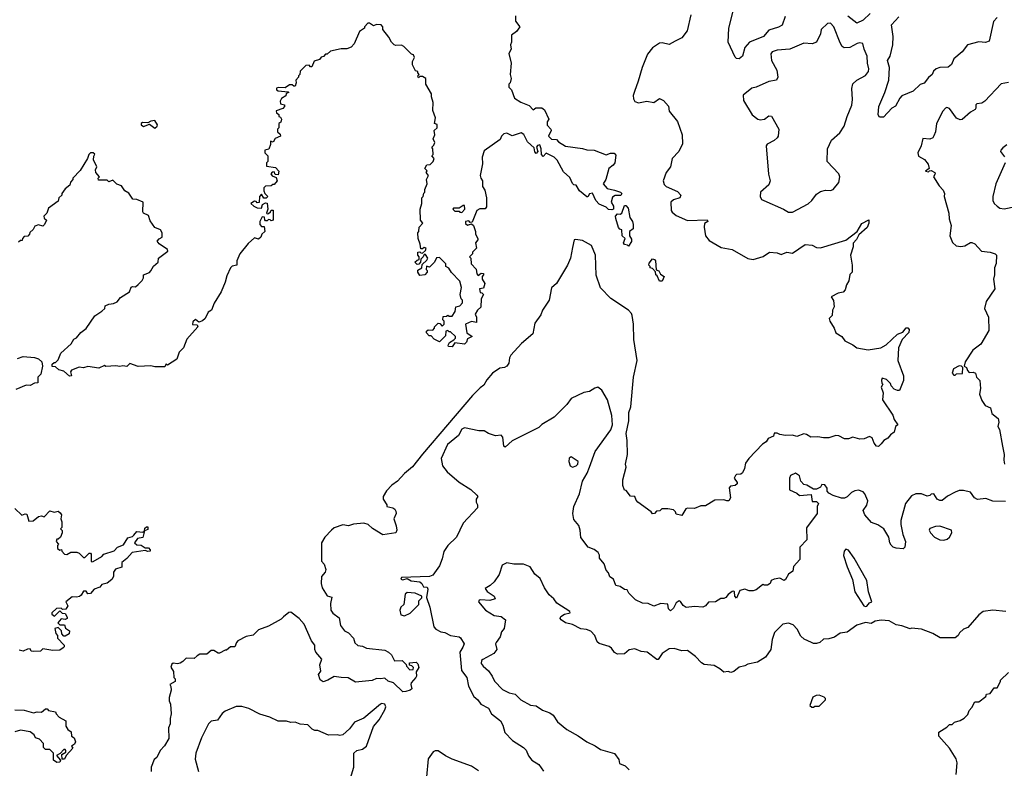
# Model space of a CAD drawing. Extents: x 2604950 to 2749250, y 940531 to 1028284.
# Tile 72 of 220: x 2633150 to 2640176, y 1012167 to 1017505. Entities that reach past the tile are written whole.
import ezdxf

# ---------------------------------------------------------------- set-up
doc = ezdxf.new("R2010")
doc.units = 0

msp = doc.modelspace()

# ---------------------------------------------------------------- linework, layer by layer
at = {"layer": '0CON05XD'}
for points in [[(2636688.3, 1017531.7), (2636687.5, 1017495), (2636720, 1017455), (2636695, 1017420), (2636660, 1017395), (2636660, 1017345), (2636652.5, 1017325), (2636657.5, 1017295), (2636640, 1017265), (2636657.5, 1017195), (2636650, 1017115), (2636657.5, 1017085), (2636650, 1017055), (2636640, 1017045), (2636640, 1017025), (2636660, 1017005), (2636680, 1016945), (2636725, 1016916.7), (2636785, 1016892.5), (2636813, 1016863), (2636833.6, 1016876.4), (2636875, 1016877.5), (2636895, 1016862.5), (2636926, 1016795), (2636914, 1016776), (2636913.6, 1016753.6), (2636940.8, 1016725), (2636943.1, 1016715), (2636923.3, 1016675), (2636944.1, 1016654.1), (2636980, 1016650), (2636995, 1016633.3), (2637045, 1016603.3), (2637165, 1016587.5), (2637196.4, 1016576.4), (2637250, 1016575), (2637335, 1016542.5), (2637367, 1016553), (2637393, 1016553), (2637405, 1016540), (2637396.7, 1016485), (2637385, 1016466.7), (2637353.8, 1016445), (2637332.5, 1016365), (2637312.5, 1016335), (2637341.7, 1016301.7), (2637395, 1016290), (2637437.5, 1016275), (2637446.7, 1016265), (2637438.8, 1016251.2), (2637398.3, 1016251.7), (2637380, 1016240), (2637370, 1016205), (2637386.7, 1016175), (2637386.7, 1016155), (2637375, 1016150), (2637351.2, 1016151.2), (2637335, 1016167.5), (2637285, 1016188.8), (2637261.2, 1016215), (2637238.3, 1016268.3), (2637216.7, 1016263.3), (2637205, 1016242.5), (2637197, 1016243), (2637144, 1016284), (2637120, 1016325), (2637105, 1016327.5), (2637095, 1016337.5), (2637075, 1016380), (2637029.3, 1016419.3), (2636985, 1016503.3), (2636965, 1016523.8), (2636907.5, 1016552.5), (2636885, 1016530), (2636872.5, 1016545), (2636871.2, 1016585), (2636861.7, 1016611.7), (2636845, 1016607.5), (2636837.5, 1016595), (2636847.5, 1016565), (2636835, 1016551.2), (2636825, 1016562.5), (2636820.7, 1016590.7), (2636773.6, 1016633.6), (2636746.8, 1016686.8), (2636727.3, 1016697.3), (2636665, 1016676.2), (2636626.8, 1016696.8), (2636605, 1016692), (2636588.8, 1016675), (2636579.3, 1016650.7), (2636465, 1016570), (2636451.2, 1016525), (2636453, 1016477), (2636436.2, 1016395), (2636440, 1016375), (2636452.5, 1016355), (2636452.5, 1016315), (2636469.2, 1016289.2), (2636480, 1016235), (2636480, 1016170), (2636472.5, 1016157.5), (2636433.6, 1016156.4), (2636412.5, 1016145), (2636378.3, 1016061.7), (2636365, 1016060), (2636355, 1016070), (2636330, 1016065), (2636331.7, 1016051.7), (2636345, 1016040), (2636375, 1016050), (2636388.3, 1016038.3), (2636402.5, 1015995), (2636402.5, 1015975), (2636420, 1015945), (2636420, 1015935), (2636402.5, 1015915), (2636410, 1015875), (2636381.7, 1015848.3), (2636380, 1015835), (2636360, 1015815), (2636370, 1015805), (2636372.5, 1015765), (2636407, 1015727), (2636413, 1015693), (2636421.7, 1015681.7), (2636443, 1015697), (2636460, 1015695), (2636460, 1015685), (2636450, 1015675), (2636450, 1015655), (2636470, 1015625), (2636459.3, 1015590.7), (2636430, 1015585), (2636435, 1015560), (2636448.3, 1015558.3), (2636460, 1015545), (2636442.5, 1015515), (2636440, 1015455), (2636416.1, 1015433.9), (2636400, 1015405)], [(2637940.3, 1017539.7), (2637913.8, 1017425), (2637874.3, 1017375.7), (2637828.3, 1017351.7), (2637785, 1017328.8), (2637735, 1017340), (2637715, 1017336.7), (2637665.8, 1017304.2), (2637630.9, 1017259.1), (2637591.2, 1017165), (2637563.9, 1017066.1), (2637536.1, 1016993.9), (2637528.8, 1016965), (2637530.7, 1016940.7), (2637540.7, 1016920.7), (2637565, 1016912.5), (2637625, 1016923.8), (2637676.2, 1016913.8), (2637715, 1016942.5), (2637745, 1016930), (2637778.8, 1016888.8), (2637783.9, 1016853.9), (2637845, 1016780), (2637877.5, 1016685), (2637879.3, 1016620.7), (2637853.6, 1016566.4), (2637806.7, 1016515), (2637793.3, 1016455), (2637763.8, 1016415), (2637742, 1016355), (2637749.3, 1016329.3), (2637762.5, 1016315), (2637845, 1016280), (2637866.7, 1016255), (2637860, 1016235), (2637815, 1016220), (2637796.7, 1016205), (2637800, 1016145), (2637805, 1016133.3), (2637835, 1016108.8), (2637914.3, 1016074.3), (2638055, 1016077.5), (2638060, 1016065), (2638037, 1016053), (2638033.6, 1016026.4), (2638043.8, 1015965), (2638069.7, 1015929.7), (2638155, 1015881.4), (2638235, 1015865.8), (2638345, 1015802.5), (2638385, 1015796), (2638455, 1015816.2), (2638501.7, 1015848.3), (2638555, 1015843.3), (2638585, 1015830), (2638625, 1015846.7), (2638665, 1015841.2), (2638755, 1015902.5), (2638805, 1015897.5), (2638835, 1015880), (2638865, 1015877.5), (2639045, 1015932.5), (2639126.2, 1015993.8), (2639159.1, 1016050.9), (2639208.3, 1016078.3), (2639210, 1016055), (2639197.6, 1016022.4), (2639138.3, 1015971.7), (2639122.3, 1015937.7), (2639098.3, 1015911.7), (2639097.5, 1015885), (2639077.5, 1015825), (2639090, 1015755), (2639090, 1015705), (2639073, 1015687), (2639067, 1015643), (2639050, 1015615), (2639041.7, 1015578.3), (2639027, 1015563), (2638990, 1015555), (2638941.7, 1015528.3), (2638958.3, 1015501.7), (2638961.7, 1015458.3), (2638950, 1015435), (2638947.5, 1015395), (2638927.5, 1015375), (2638930, 1015355), (2638962.5, 1015305), (2638975, 1015272.5), (2639017, 1015247), (2639037.5, 1015215), (2639095, 1015187.5), (2639125, 1015166), (2639205, 1015150.6), (2639295, 1015164.2), (2639333.4, 1015186.6), (2639415, 1015263.8), (2639453, 1015277), (2639475, 1015307.5), (2639487, 1015307), (2639497, 1015297), (2639493.8, 1015275), (2639446.7, 1015225), (2639420, 1015165), (2639416.7, 1015075), (2639457.5, 1014965), (2639457, 1014933), (2639428.3, 1014861.7), (2639415, 1014860), (2639390.7, 1014870.7), (2639370, 1014895), (2639365, 1014910), (2639335, 1014940), (2639305, 1014950), (2639300, 1014935), (2639303, 1014913), (2639310, 1014905), (2639297.5, 1014885), (2639312.5, 1014845), (2639307.5, 1014795), (2639380, 1014685), (2639391.2, 1014655), (2639417.5, 1014615), (2639400, 1014605), (2639390, 1014565), (2639364.3, 1014545.7), (2639345, 1014520), (2639317.5, 1014505), (2639298.3, 1014481.7)], [(2638611.2, 1017528.8), (2638590, 1017465), (2638565, 1017450.8), (2638495, 1017430), (2638457.5, 1017385), (2638357.5, 1017345), (2638324.1, 1017305.9), (2638306.7, 1017245), (2638285, 1017226.7), (2638265, 1017227.5), (2638255, 1017237.5), (2638206, 1017345), (2638210, 1017445), (2638244.4, 1017575.6)], [(2639219.7, 1017550.3), (2639168.9, 1017501.1), (2639125, 1017480), (2639060.5, 1017530.5)], [(2640125, 1017520), (2640098.8, 1017491.2), (2640067.7, 1017352.3), (2640041.7, 1017341.7), (2639995, 1017346.2), (2639912.5, 1017325), (2639876.7, 1017275), (2639816.7, 1017225), (2639800, 1017185), (2639775, 1017166.2), (2639715, 1017163.8), (2639690, 1017155), (2639672, 1017138), (2639662.5, 1017115), (2639635, 1017092.5), (2639605, 1017052.5), (2639575, 1017042.5), (2639525, 1016996.2), (2639445, 1016961.2), (2639430, 1016945), (2639400.8, 1016889.2), (2639373.3, 1016875), (2639315, 1016810), (2639285, 1016810), (2639276.1, 1016826.1), (2639282, 1016885), (2639324.3, 1016985.7), (2639352.9, 1017075), (2639358, 1017165), (2639342.5, 1017215), (2639361.2, 1017245), (2639380, 1017325), (2639382, 1017385), (2639371.7, 1017468.3), (2639422.5, 1017525)], [(2636400, 1015405), (2636410, 1015385), (2636410, 1015345), (2636375, 1015352.5), (2636330, 1015335), (2636341.7, 1015271.7), (2636377.5, 1015245), (2636345, 1015230), (2636337.5, 1015205), (2636325, 1015192.5), (2636255, 1015200), (2636237, 1015173), (2636210, 1015175), (2636207.5, 1015185), (2636217, 1015203), (2636248.3, 1015221.7), (2636260, 1015235), (2636260, 1015245), (2636225, 1015280), (2636215, 1015280), (2636205, 1015290), (2636190, 1015285), (2636188.3, 1015251.7), (2636145, 1015207.5), (2636107, 1015227), (2636085, 1015250), (2636071.7, 1015251.7), (2636053, 1015273), (2636052.5, 1015285), (2636065, 1015292.5), (2636098.3, 1015291.7), (2636110, 1015305), (2636110, 1015315), (2636135, 1015340), (2636148.3, 1015338.3), (2636165, 1015320), (2636180, 1015335), (2636180, 1015355), (2636170, 1015365), (2636171.7, 1015388.3), (2636195, 1015390), (2636205, 1015397.5), (2636215, 1015390), (2636235, 1015390), (2636256.4, 1015423.6), (2636261.7, 1015458.3), (2636290, 1015465), (2636310, 1015485), (2636310, 1015505), (2636300, 1015515), (2636292.5, 1015545), (2636303.3, 1015595), (2636290.7, 1015640.7), (2636232.3, 1015702.3), (2636213, 1015733), (2636190, 1015745), (2636190, 1015765), (2636145, 1015810), (2636123.6, 1015806.4), (2636110, 1015775), (2636075, 1015740), (2636051.7, 1015748.3), (2636050, 1015725), (2636057.5, 1015717.5), (2636057.5, 1015705), (2636040, 1015685), (2636005, 1015680), (2635990, 1015705), (2635991.7, 1015718.3), (2636020, 1015735), (2636021.7, 1015758.3), (2636055, 1015790), (2636062.5, 1015805), (2636045, 1015830), (2636035, 1015830), (2636030, 1015815), (2636011.7, 1015798.3), (2636010, 1015775), (2635998.3, 1015761.7), (2635985, 1015760), (2635970, 1015775), (2635985, 1015790), (2636000, 1015795), (2636000, 1015815), (2635990, 1015825), (2635991.7, 1015848.3), (2636005, 1015850), (2636011.7, 1015841.7), (2636025, 1015840), (2636045, 1015860), (2636050, 1015875), (2636035, 1015880), (2636025, 1015870), (2636011.7, 1015871.7), (2636007.5, 1015905), (2635992.5, 1015945), (2635990, 1015985), (2635997.5, 1015995), (2636000, 1016025), (2636026.7, 1016055), (2636010, 1016075), (2636007.5, 1016155), (2636020, 1016195), (2636020, 1016235), (2636030, 1016245), (2636033, 1016267), (2636040, 1016275), (2636040, 1016295), (2636057.5, 1016335), (2636052.5, 1016365), (2636067.5, 1016395), (2636050, 1016415), (2636058.3, 1016428.3), (2636040, 1016445), (2636055, 1016470), (2636078.3, 1016471.7), (2636100, 1016495), (2636107.5, 1016515), (2636090, 1016535), (2636100, 1016545), (2636097.5, 1016585), (2636090, 1016595), (2636105, 1016610), (2636111.7, 1016628.3), (2636100, 1016655), (2636112.5, 1016685), (2636107.5, 1016715), (2636130, 1016735), (2636128.3, 1016758.3), (2636110, 1016765), (2636117.5, 1016805), (2636098.3, 1016858.3), (2636100, 1016915), (2636087.5, 1016955), (2636087.5, 1016977.5), (2636047.5, 1017045), (2636047.5, 1017085), (2636025, 1017100), (2636005, 1017100), (2635995, 1017090), (2635992.5, 1017095), (2635990, 1017105), (2636000, 1017115), (2635990, 1017125), (2635990, 1017135), (2635975, 1017140), (2635953.9, 1017183.9), (2635953.8, 1017206.2), (2635966.7, 1017235), (2635960, 1017255), (2635945, 1017260), (2635890, 1017315), (2635875, 1017322.5), (2635835, 1017320), (2635822.5, 1017325), (2635802.5, 1017345), (2635785, 1017380), (2635740, 1017435), (2635740, 1017455), (2635728.3, 1017468.3), (2635695, 1017470), (2635675, 1017462.5), (2635645, 1017480), (2635635, 1017480), (2635610, 1017455), (2635610, 1017445), (2635575, 1017420), (2635537, 1017333), (2635515, 1017310), (2635485, 1017297.5), (2635445, 1017297.5), (2635368.3, 1017281.7), (2635345, 1017260), (2635331.7, 1017258.3), (2635318.3, 1017241.7), (2635301.7, 1017238.3), (2635288.3, 1017221.7), (2635251.7, 1017208.3), (2635235, 1017170), (2635225, 1017170), (2635215, 1017180), (2635191.7, 1017178.3), (2635151.7, 1017138.3), (2635150, 1017115), (2635140, 1017105), (2635140, 1017095), (2635120, 1017075), (2635122.5, 1017055), (2635115, 1017030), (2635105, 1017030), (2635095, 1017040), (2635075, 1017040), (2635045, 1017020), (2634995, 1017022.5), (2634983.3, 1017016.7), (2634982.5, 1017005), (2634995, 1016997.5), (2635065, 1016990), (2635070, 1016985), (2635051.7, 1016978.3), (2635048.3, 1016961.7), (2635017, 1016943), (2635007.5, 1016925), (2635010, 1016905), (2635038.3, 1016898.3), (2635040, 1016885), (2635028.3, 1016871.7), (2634980, 1016855), (2634981.7, 1016841.7), (2634998.3, 1016828.3), (2635000, 1016815), (2635010, 1016810), (2635017.5, 1016795), (2635012.5, 1016775), (2635000, 1016765), (2635000, 1016735), (2634990, 1016725), (2634990, 1016705), (2635008.3, 1016688.3), (2635010, 1016675), (2634971.7, 1016658.3), (2634958.3, 1016631.7), (2634940, 1016640), (2634940, 1016615), (2634928.3, 1016581.7), (2634900, 1016575), (2634900, 1016555), (2634920, 1016535), (2634920, 1016495), (2634910, 1016485), (2634911.7, 1016461.7), (2634975, 1016450), (2635000, 1016425), (2634995, 1016400), (2634971.7, 1016401.7), (2634965, 1016420), (2634951.7, 1016418.3), (2634942.5, 1016405), (2634951.7, 1016391.7), (2634980, 1016380), (2634987.5, 1016355), (2634965, 1016330), (2634955, 1016330), (2634945, 1016320), (2634903, 1016317), (2634893, 1016307), (2634892.5, 1016285), (2634900, 1016265), (2634920, 1016245), (2634908.3, 1016231.7), (2634891.7, 1016231.7), (2634875, 1016260), (2634860, 1016245), (2634858.3, 1016201.7), (2634845, 1016200), (2634838.3, 1016208.3), (2634825, 1016210), (2634800, 1016195), (2634820, 1016175), (2634845, 1016162.5), (2634875, 1016160), (2634881.7, 1016188.3), (2634905, 1016200), (2634916.7, 1016196.7), (2634921.2, 1016155), (2634910, 1016125), (2634915, 1016120), (2634925, 1016123.3), (2634940, 1016135), (2634945, 1016147.5), (2634957.5, 1016147.5), (2634957.5, 1016075), (2634945, 1016070), (2634938.3, 1016078.3), (2634925, 1016080), (2634915, 1016070), (2634905, 1016070), (2634898.3, 1016078.3), (2634897.5, 1016097.5), (2634880, 1016100), (2634863.6, 1016066.4), (2634863.8, 1016045), (2634875, 1016030), (2634895, 1016030), (2634900, 1015995), (2634877.5, 1015975), (2634870, 1015955), (2634855, 1015940), (2634825, 1015950), (2634780.5, 1015909.5), (2634720, 1015835), (2634700, 1015785), (2634700, 1015755), (2634665, 1015747.5), (2634653.6, 1015736.4), (2634627.5, 1015677.5), (2634616.4, 1015633.6), (2634587.5, 1015565), (2634536.4, 1015483.6), (2634517.5, 1015435), (2634495, 1015420), (2634473.8, 1015375), (2634455, 1015358.8), (2634428.3, 1015348.3), (2634405, 1015367.5), (2634385, 1015350), (2634381.7, 1015331.7), (2634415, 1015330), (2634420, 1015315), (2634343.3, 1015226.7), (2634317.5, 1015165), (2634287.5, 1015135), (2634270, 1015085), (2634205, 1015042.5), (2634195, 1015050), (2634185, 1015030), (2634115, 1015030), (2634085, 1015037.5), (2633995, 1015032.5), (2633935, 1015052.5), (2633915, 1015032.5), (2633885, 1015037.5), (2633865, 1015032.5), (2633835, 1015037.5), (2633765, 1015033.3), (2633755, 1015040), (2633715, 1015020), (2633637, 1015033), (2633605, 1015023.3), (2633573.6, 1015026.4), (2633520, 1015005), (2633512.5, 1014995), (2633520, 1014965), (2633505, 1014962.5), (2633465, 1015000), (2633428.3, 1015008.3), (2633405, 1015030), (2633381.7, 1015031.7), (2633381.7, 1015048.3), (2633395, 1015060), (2633405, 1015060), (2633425, 1015080), (2633443.6, 1015126.4), (2633515.9, 1015194.1), (2633535, 1015227.5), (2633555, 1015237.5), (2633586.1, 1015273.9), (2633625, 1015303.3), (2633685, 1015392.5), (2633735, 1015427.5), (2633757.5, 1015445), (2633760, 1015465), (2633785, 1015477.5), (2633819.3, 1015480.7), (2633845, 1015492.5), (2633870, 1015525), (2633933.3, 1015565), (2633945, 1015597.5), (2633955, 1015602.5), (2633975, 1015600), (2633995, 1015617.5), (2634022.5, 1015645), (2634032.5, 1015665), (2634033.6, 1015686.4), (2634075, 1015702.5), (2634086.4, 1015713.6), (2634103.6, 1015746.4), (2634136.7, 1015775), (2634140, 1015805), (2634206.7, 1015855), (2634205, 1015867.5), (2634145, 1015907.5), (2634130, 1015925), (2634145, 1015942.5), (2634167.5, 1015955), (2634167.5, 1015985), (2634155, 1016007.5), (2634113.6, 1016023.6), (2634081.7, 1016071.7), (2634068.3, 1016108.3), (2634032.5, 1016125), (2634027.5, 1016135), (2634030, 1016205), (2633985, 1016223.3), (2633956.4, 1016226.4), (2633928, 1016268), (2633900, 1016285), (2633875, 1016320), (2633841.7, 1016331.7), (2633815, 1016360), (2633785, 1016350), (2633775, 1016360), (2633711.7, 1016361.7), (2633710, 1016375), (2633720, 1016385), (2633692.5, 1016415), (2633690, 1016435), (2633700, 1016455), (2633677.5, 1016505), (2633678.3, 1016531.7), (2633687, 1016547), (2633675, 1016556.7), (2633655, 1016556.7), (2633643.3, 1016545), (2633633.6, 1016516.4), (2633580.7, 1016429.3), (2633530, 1016375), (2633530, 1016365), (2633512.5, 1016347.5), (2633507.5, 1016325), (2633475, 1016300), (2633450, 1016265), (2633450, 1016255), (2633430, 1016235), (2633425, 1016210), (2633355, 1016160), (2633342.5, 1016125), (2633322.5, 1016105), (2633325, 1016090), (2633340, 1016075), (2633326.4, 1016043.6), (2633315, 1016032.5), (2633285, 1016042.5), (2633257, 1016033)], [(2638635, 1016132.5), (2638665, 1016133.3), (2638777.3, 1016192.7), (2638802.5, 1016215), (2638835, 1016260), (2638865, 1016280), (2638899.3, 1016290.7), (2638935, 1016286.2), (2638955, 1016293.3), (2638996.2, 1016345), (2639003.3, 1016385), (2638996.1, 1016406.1), (2638912.5, 1016495), (2638913.8, 1016585), (2638943.3, 1016645), (2639002.7, 1016697.3), (2639033.8, 1016745), (2639053.8, 1016815), (2639088.8, 1016895), (2639092.5, 1016935), (2639087.5, 1017015), (2639095, 1017047.5), (2639125, 1017073.3), (2639185, 1017106.7), (2639207.5, 1017135), (2639210, 1017155), (2639200, 1017195), (2639198.6, 1017245), (2639176.2, 1017295), (2639167.5, 1017335), (2639145, 1017340), (2639126.1, 1017336.1), (2639075, 1017307.1), (2639033.3, 1017305), (2639020, 1017315), (2639005, 1017340), (2638958.6, 1017455), (2638935, 1017479.2), (2638915, 1017478), (2638870, 1017435), (2638864, 1017405), (2638835, 1017343.8), (2638805, 1017334), (2638745, 1017336.9), (2638646.1, 1017293.9), (2638555, 1017287.8), (2638518.8, 1017275), (2638509.5, 1017260.5), (2638514.3, 1017214.3), (2638553.8, 1017145), (2638560, 1017095), (2638550, 1017075), (2638495, 1017063.8), (2638405.5, 1017024.5), (2638373.4, 1017016.6), (2638313.8, 1016966.2), (2638315, 1016930), (2638377, 1016827), (2638416.4, 1016796.4), (2638435, 1016792), (2638463.9, 1016796.1), (2638495, 1016820), (2638515, 1016816.7), (2638566.2, 1016725), (2638563.3, 1016675), (2638555, 1016662.5), (2638535, 1016643.3), (2638485, 1016617.5), (2638477.5, 1016605), (2638494.1, 1016404.1), (2638506.2, 1016355), (2638495, 1016327.5), (2638437.5, 1016275), (2638433.3, 1016243.3), (2638443.6, 1016223.6), (2638460, 1016215), (2638600, 1016155), (2638635, 1016132.5)], [(2640205, 1017057.5), (2640155, 1017046.7), (2640036.7, 1016925), (2640015, 1016910), (2639980, 1016905), (2639973, 1016897), (2639973.3, 1016875), (2639967.5, 1016865), (2639934.2, 1016845.8), (2639875, 1016792.5), (2639860.7, 1016790.7), (2639834.1, 1016804.1), (2639785, 1016871.2), (2639765, 1016878), (2639755.9, 1016874.1), (2639737.9, 1016852.1), (2639692, 1016765), (2639684.2, 1016705), (2639674.2, 1016675.8), (2639665, 1016663.8), (2639645, 1016653.8), (2639595, 1016657.5), (2639583.3, 1016606.7), (2639558, 1016555), (2639565, 1016532.5), (2639607.5, 1016507.5), (2639633.3, 1016475), (2639640, 1016445), (2639613.3, 1016425), (2639635, 1016420), (2639641.7, 1016428.3), (2639655, 1016430), (2639680, 1016415), (2639682.5, 1016405), (2639670, 1016385), (2639711.2, 1016321.2), (2639739.5, 1016289.5), (2639750, 1016265), (2639747.5, 1016245), (2639780, 1016125), (2639783.3, 1016085), (2639796.4, 1016036.4), (2639787.5, 1015965), (2639807, 1015917), (2639833, 1015893), (2639865, 1015887.5), (2639895, 1015893.3), (2639935, 1015917.5), (2639945, 1015917.5), (2639965, 1015907.5), (2640014.1, 1015854.1), (2640075, 1015847.5), (2640110, 1015835), (2640120, 1015825), (2640117, 1015767), (2640106.7, 1015735), (2640106.2, 1015685), (2640098.8, 1015655), (2640107.5, 1015585), (2640047.5, 1015495), (2640033.8, 1015445), (2640063.8, 1015385), (2640065, 1015290), (2640009.3, 1015190.7), (2639951.7, 1015148.3), (2639896.7, 1015065), (2639890, 1015035), (2639907.5, 1015025), (2639912.5, 1015002.5), (2639925, 1014990), (2639955, 1014992.5), (2639970, 1014985), (2639977.5, 1014955), (2640001.7, 1014931.7), (2640006.7, 1014875), (2640000, 1014835), (2640015, 1014790), (2640040, 1014755), (2640078, 1014738), (2640086.4, 1014696.4), (2640132.5, 1014662.5), (2640136.2, 1014635), (2640130, 1014605), (2640143, 1014583), (2640162.5, 1014465), (2640176, 1014405), (2640172.5, 1014365), (2640177.5, 1014335)], [(2634115, 1016732.5), (2634130, 1016745), (2634132.5, 1016755), (2634115, 1016786.7), (2634085, 1016782.5), (2634065, 1016770), (2634025, 1016772.5), (2634017.5, 1016765), (2634017.5, 1016755), (2634033.6, 1016743.6), (2634075, 1016760), (2634115, 1016732.5)], [(2640195, 1016612.5), (2640165, 1016592.5), (2640152.5, 1016575), (2640150, 1016565), (2640177, 1016527)], [(2640182.5, 1016485), (2640116.1, 1016333.9), (2640094, 1016245), (2640093.9, 1016216.1), (2640103.8, 1016195), (2640124.4, 1016174.4), (2640145, 1016162), (2640175, 1016156), (2640255, 1016173.3)], [(2636305, 1016130), (2636327, 1016153), (2636325, 1016180), (2636315, 1016180), (2636285, 1016160), (2636245, 1016160), (2636240, 1016155), (2636255, 1016140), (2636285, 1016140), (2636291.7, 1016131.7), (2636305, 1016130)], [(2637495, 1015890), (2637487.5, 1015897.5), (2637465, 1015902.5), (2637457.5, 1015915), (2637470, 1015945), (2637450, 1015965), (2637447, 1016007), (2637431.7, 1016011.7), (2637423, 1016023), (2637403, 1016087), (2637402.5, 1016105), (2637415, 1016120), (2637435, 1016117.5), (2637447.5, 1016125), (2637465, 1016180), (2637475, 1016180), (2637491.7, 1016161.7), (2637503.6, 1016093.6), (2637522.5, 1016065), (2637526.7, 1016045), (2637526.7, 1016013.3), (2637502.5, 1015995), (2637502.5, 1015965), (2637515, 1015940), (2637516.1, 1015923.9), (2637495, 1015890)], [(2633257, 1016033), (2633245, 1016010), (2633221.7, 1015988.3), (2633220, 1015975), (2633208.3, 1015961.7), (2633181.7, 1015958.3), (2633170, 1015945), (2633168.3, 1015931.7), (2633155, 1015930), (2633141.7, 1015918.3)], [(2639298.3, 1014481.7), (2639278.3, 1014461.7), (2639265, 1014463.8), (2639246.7, 1014485), (2639233.6, 1014523.6), (2639215, 1014533.3), (2639175, 1014517.5), (2639145, 1014513.3), (2639095, 1014527.5), (2639065, 1014517.5), (2639035, 1014517.5), (2638995, 1014537.5), (2638975, 1014540), (2638925, 1014523.3), (2638885, 1014523.3), (2638845, 1014530), (2638795, 1014527.5), (2638765, 1014547.5), (2638745, 1014552.5), (2638695, 1014533.3), (2638665, 1014542.5), (2638615, 1014540), (2638575, 1014547.5), (2638555, 1014557.5), (2638533, 1014557), (2638530, 1014535), (2638490.7, 1014519.3), (2638477.5, 1014495), (2638450.7, 1014479.3), (2638352.5, 1014375), (2638328.3, 1014341.7), (2638322.5, 1014305), (2638307.5, 1014275), (2638295, 1014263.3), (2638265, 1014262.5), (2638257.5, 1014255), (2638247.5, 1014235), (2638270, 1014205), (2638270, 1014195), (2638256.4, 1014183.6), (2638221.2, 1014178.8), (2638213, 1014167), (2638222.5, 1014095), (2638210, 1014075), (2638195, 1014073.3), (2638175, 1014082.5), (2638110.7, 1014079.3), (2638045, 1014037.5), (2638010.7, 1014039.3), (2637965, 1014020), (2637915, 1014022.5), (2637903.6, 1014016.4), (2637875, 1013970), (2637835, 1013980), (2637830, 1013995), (2637815, 1014010), (2637775, 1014017.5), (2637733, 1014017), (2637717, 1014003), (2637695, 1014000), (2637680, 1013985), (2637665, 1013982.5), (2637656.4, 1013996.4), (2637560, 1014065), (2637548.3, 1014078.3), (2637540, 1014105), (2637507.5, 1014107.5), (2637478.3, 1014148.3), (2637465, 1014150), (2637453.9, 1014183.9), (2637453.8, 1014225), (2637476.7, 1014315), (2637473.3, 1014335), (2637486.2, 1014405), (2637484.1, 1014504.1), (2637476.9, 1014555), (2637495.8, 1014645), (2637495.8, 1014705), (2637510, 1014745), (2637531.1, 1014955), (2637556.5, 1015075), (2637532.5, 1015225), (2637530.7, 1015335), (2637520, 1015395), (2637515, 1015410), (2637493.9, 1015433.9), (2637367.7, 1015517.7), (2637295, 1015592.5), (2637263.9, 1015683.9), (2637260, 1015825), (2637230.8, 1015895), (2637165, 1015930.9), (2637115, 1015938), (2637107.5, 1015935), (2637095, 1015880), (2637080, 1015805), (2637060, 1015755), (2636980, 1015625), (2636945, 1015592.5), (2636927.5, 1015505), (2636880, 1015435), (2636868.3, 1015401.7), (2636825, 1015340), (2636812.5, 1015265), (2636730, 1015195), (2636655, 1015113.8), (2636644.3, 1015095), (2636640, 1015055), (2636626.7, 1015035), (2636610, 1015025), (2636575, 1015020.8), (2636524.4, 1014985.6), (2636483.6, 1014936.4), (2636461.9, 1014898.1), (2636435, 1014880.8), (2636380.8, 1014825), (2636023.4, 1014406.6), (2635952.7, 1014317.3), (2635895, 1014270), (2635845.6, 1014214.4), (2635806, 1014185), (2635767.5, 1014145), (2635743.1, 1014105), (2635743.3, 1014085), (2635770, 1014045), (2635770, 1014035), (2635812.5, 1014025), (2635827.5, 1014015), (2635835, 1014000), (2635836.4, 1013983.6), (2635820, 1013945), (2635836.7, 1013895), (2635840, 1013865), (2635833, 1013847), (2635740.7, 1013830.7), (2635666.4, 1013876.4), (2635637.5, 1013905), (2635606.1, 1013916.1), (2635532.3, 1013907.7), (2635495, 1013896.2), (2635455, 1013903.3), (2635395, 1013880.8), (2635374.5, 1013865.5), (2635328, 1013815), (2635303.3, 1013775), (2635303.3, 1013645), (2635321.7, 1013621.7), (2635333.3, 1013585), (2635330, 1013565), (2635303.8, 1013535), (2635302, 1013485), (2635308.8, 1013455), (2635345, 1013397.5), (2635377, 1013387), (2635367, 1013343), (2635371.2, 1013295), (2635385, 1013273.3), (2635430.7, 1013240.7), (2635440, 1013185), (2635468.3, 1013148.3), (2635495, 1013133.3), (2635532.5, 1013095), (2635541.7, 1013061.7), (2635563, 1013043), (2635595, 1013037.5), (2635625, 1013023.8), (2635755, 1013008.8), (2635782.5, 1012995), (2635802.5, 1012975), (2635825, 1012932.5), (2635880, 1012935), (2635908.3, 1012908.3), (2635910, 1012895), (2635935, 1012870), (2635958.3, 1012871.7), (2635960, 1012885), (2635948.3, 1012898.3), (2635931.7, 1012901.7), (2635931.7, 1012918.3), (2635980, 1012925), (2635991.7, 1012911.7), (2635997.5, 1012885), (2635980, 1012855), (2635982.5, 1012825), (2635977.5, 1012815), (2635943, 1012777), (2635940, 1012765), (2635947.5, 1012732.5), (2635937, 1012723), (2635906.4, 1012713.6), (2635883, 1012713), (2635816.2, 1012776.2), (2635779.3, 1012789.3), (2635755, 1012810), (2635725, 1012803.8), (2635695, 1012806.2), (2635665, 1012794), (2635545, 1012781.2), (2635493.3, 1012813.3), (2635443.8, 1012813.8), (2635395, 1012822.5), (2635347.5, 1012795), (2635314.4, 1012784.4), (2635295, 1012797.5), (2635282.5, 1012835), (2635299.3, 1012860.7), (2635292.5, 1012905), (2635306.4, 1012946.4), (2635262.9, 1012995), (2635255.7, 1013015), (2635255.8, 1013045), (2635232.5, 1013075), (2635180.6, 1013195), (2635145, 1013234.2), (2635085, 1013281.2), (2635071.2, 1013278.8), (2635032, 1013248), (2635015, 1013231.2), (2634925, 1013180), (2634855, 1013153.3), (2634815, 1013116.2), (2634765, 1013107.5), (2634707.5, 1013075), (2634696.7, 1013065), (2634685, 1013033.8), (2634655, 1013032.5), (2634625, 1013010), (2634615, 1013010), (2634575, 1012987.5), (2634565, 1012987.5), (2634535, 1013007.5), (2634515, 1013006.7), (2634485, 1012980), (2634435, 1012980), (2634415, 1012970), (2634395, 1012950), (2634338.3, 1012951.7), (2634315, 1012927.5), (2634295, 1012917.5), (2634275, 1012912.5), (2634245, 1012917.5), (2634235, 1012910), (2634228.3, 1012888.3), (2634247, 1012857), (2634250, 1012815), (2634260, 1012805), (2634260, 1012785), (2634220, 1012765), (2634229.3, 1012749.3), (2634230, 1012725), (2634217, 1012673), (2634217, 1012647), (2634226.7, 1012625), (2634231.2, 1012555), (2634223, 1012523), (2634222.5, 1012485), (2634212.5, 1012455), (2634215, 1012380), (2634183.6, 1012326.4), (2634152.5, 1012295), (2634127.5, 1012245), (2634109.3, 1012230.7), (2634087.5, 1012175), (2634087.5, 1012145)], [(2637735, 1015640), (2637715, 1015640), (2637698.3, 1015678.3), (2637690, 1015685), (2637687.5, 1015707.5), (2637665, 1015730), (2637650, 1015735), (2637650, 1015745), (2637640, 1015755), (2637641.7, 1015768.3), (2637665, 1015800), (2637680, 1015795), (2637687.5, 1015785), (2637691.7, 1015721.7), (2637710, 1015715), (2637721.7, 1015691.7), (2637750, 1015675), (2637735, 1015640)], [(2633135, 1015090), (2633175, 1015102.5), (2633255, 1015097.5), (2633285, 1015087.5), (2633307.5, 1015065), (2633312.5, 1015035), (2633301.7, 1014978.3), (2633280, 1014955), (2633280, 1014915), (2633255, 1014912.5), (2633225, 1014897.5), (2633195, 1014900), (2633123, 1014867)], [(2639825, 1014970), (2639835, 1014980), (2639878.3, 1014981.7), (2639880, 1015025), (2639870, 1015035), (2639853.6, 1015036.4), (2639813.3, 1015015), (2639803.3, 1014985), (2639815, 1014970), (2639825, 1014970)], [(2640185, 1014068.8), (2640095, 1014071.2), (2640045, 1014091.2), (2639983.9, 1014083.9), (2639962.5, 1014095), (2639935.7, 1014135.7), (2639885, 1014148.1), (2639853.1, 1014146.9), (2639825, 1014136.2), (2639771.7, 1014108.3), (2639733, 1014077), (2639715, 1014077.5), (2639697, 1014087), (2639673, 1014123), (2639655, 1014122.5), (2639645, 1014112.5), (2639625, 1014107.5), (2639585, 1014123.8), (2639545, 1014123.8), (2639515, 1014110), (2639471.2, 1014055), (2639438.8, 1013935), (2639438.8, 1013905), (2639453.2, 1013833.2), (2639471.2, 1013785), (2639466.2, 1013743.8), (2639455, 1013732.5), (2639405, 1013736.7), (2639384.2, 1013744.2), (2639369.2, 1013759.2), (2639358.8, 1013775), (2639351.2, 1013815), (2639315.7, 1013875.7), (2639273.6, 1013903.6), (2639229.3, 1013919.3), (2639180, 1013975), (2639170, 1014005), (2639196.2, 1014043.8), (2639201.2, 1014075), (2639181.2, 1014125), (2639168.8, 1014138.8), (2639135, 1014150), (2639110, 1014145), (2639085, 1014133.3), (2639055, 1014102.5), (2639035, 1014092.5), (2639015, 1014092.5), (2638955, 1014112.5), (2638925, 1014130), (2638913, 1014143), (2638912.5, 1014165), (2638895, 1014187.5), (2638875, 1014190), (2638865, 1014172.5), (2638835, 1014157.5), (2638815, 1014157.5), (2638765.9, 1014185.9), (2638745, 1014190), (2638723.8, 1014215), (2638713.6, 1014253.6), (2638685, 1014272.5), (2638650, 1014255), (2638643, 1014237), (2638643, 1014153), (2638695, 1014130), (2638715, 1014112.5), (2638798.3, 1014118.3), (2638805, 1014070), (2638835, 1014070), (2638850, 1014055), (2638840, 1014035), (2638840, 1013985), (2638765, 1013882.5), (2638767.5, 1013795), (2638717.5, 1013745), (2638717.5, 1013655), (2638673, 1013607), (2638666.4, 1013573.6), (2638635, 1013552.5), (2638615, 1013512.5), (2638605, 1013506.7), (2638575, 1013523.3), (2638535, 1013516.7), (2638513.6, 1013506.4), (2638506.1, 1013483.9), (2638487, 1013473), (2638463.6, 1013473.6), (2638455, 1013480), (2638450, 1013475), (2638405, 1013440), (2638385, 1013432.5), (2638355, 1013432.5), (2638325, 1013443.3), (2638290, 1013435), (2638265, 1013380), (2638252.5, 1013395), (2638250, 1013425), (2638245, 1013430), (2638235, 1013427.5), (2638205, 1013407.5), (2638190, 1013385), (2638175, 1013377.5), (2638153, 1013377), (2638115, 1013353.3), (2638065, 1013352.5), (2638045, 1013326.7), (2638025, 1013316.7), (2637965, 1013320), (2637905, 1013312.5), (2637885, 1013327.5), (2637865, 1013357.5), (2637855, 1013360), (2637835, 1013347.5), (2637815, 1013310), (2637795, 1013290), (2637780, 1013305), (2637775, 1013337.5), (2637725, 1013342.5), (2637675, 1013322.5), (2637635, 1013341.2), (2637595, 1013343.8), (2637545, 1013367.5), (2637497.5, 1013415), (2637485, 1013440), (2637465, 1013442.5), (2637435, 1013462.5), (2637405, 1013470), (2637387.5, 1013515), (2637361.7, 1013531.7), (2637350.7, 1013560.7), (2637335, 1013580), (2637320, 1013625), (2637287.5, 1013665), (2637286.4, 1013686.4), (2637276.7, 1013705), (2637248.3, 1013728.3), (2637207.5, 1013745), (2637155, 1013812.5), (2637150, 1013865), (2637139.5, 1013899.5), (2637105, 1013940), (2637096.2, 1013985), (2637104.2, 1014035), (2637145.8, 1014124.2), (2637166.2, 1014215), (2637199.3, 1014270.7), (2637216.6, 1014313.4), (2637255.8, 1014425), (2637369.3, 1014580.7), (2637379.1, 1014615), (2637376.4, 1014683.6), (2637345, 1014793.3), (2637305, 1014862.5), (2637275, 1014883.8), (2637255, 1014878.8), (2637215, 1014853.3), (2637175, 1014847.5), (2637085, 1014803.3), (2637055, 1014760), (2636965, 1014670), (2636875, 1014617.5), (2636855, 1014597.5), (2636665, 1014502.5), (2636615, 1014456.7), (2636604.3, 1014464.3), (2636597.1, 1014527.1), (2636585, 1014542.5), (2636545, 1014536.7), (2636495, 1014553.3), (2636465, 1014572.5), (2636427, 1014573), (2636325, 1014594.2), (2636304.6, 1014585.4), (2636280.6, 1014539.4), (2636203.8, 1014476.2)], [(2636203.8, 1014476.2), (2636158, 1014375), (2636168, 1014325), (2636201.3, 1014281.3), (2636285, 1014207.5), (2636370, 1014155), (2636412.5, 1014115), (2636420, 1014105), (2636407.5, 1014085), (2636407.5, 1014065), (2636416.4, 1014046.4), (2636417.5, 1014025), (2636313.9, 1013916.1), (2636266, 1013814), (2636204.2, 1013755.8), (2636176.4, 1013713.6), (2636165, 1013660), (2636145, 1013610), (2636097.5, 1013545), (2636075, 1013533.8), (2635875, 1013527.5), (2635870, 1013515), (2635885, 1013510), (2635915, 1013520), (2635943.6, 1013503.6), (2636005, 1013496.7), (2636020, 1013485), (2636031.7, 1013461.7), (2636058.3, 1013458.3), (2636062.5, 1013445), (2636052.5, 1013385), (2636077.5, 1013315), (2636106.2, 1013175), (2636119.5, 1013159.5), (2636155, 1013140.8), (2636184.2, 1013134.2), (2636225, 1013113.8), (2636285, 1013103.3), (2636295, 1013096.7), (2636322.5, 1013055), (2636311.7, 1013031.7), (2636290, 1012995), (2636302.9, 1012865), (2636340, 1012815), (2636352.7, 1012752.7), (2636389.7, 1012679.7), (2636418.8, 1012655), (2636440, 1012625), (2636495, 1012596.2), (2636516.1, 1012556.1), (2636580, 1012505), (2636596.7, 1012475), (2636612.7, 1012422.7), (2636666.7, 1012365), (2636746.1, 1012316.1), (2636765, 1012297.5), (2636780, 1012255), (2636803.8, 1012225), (2636855, 1012193.8), (2636887.3, 1012147.3)], [(2637095, 1014314.3), (2637122, 1014325), (2637132, 1014335), (2637136.2, 1014355), (2637085, 1014387.5), (2637071.7, 1014378.3), (2637067.5, 1014355), (2637078.8, 1014325), (2637095, 1014314.3)], [(2633115, 1014020), (2633165, 1013972.5), (2633188.3, 1013981.7), (2633200, 1013980), (2633215, 1013930), (2633245, 1013932.5), (2633285, 1013962.5), (2633305, 1013967.5), (2633325, 1013960), (2633365, 1014002.5), (2633395, 1013992.5), (2633425, 1014000), (2633439.3, 1013989.3), (2633447.5, 1013975), (2633442.5, 1013945), (2633450, 1013925), (2633450, 1013885), (2633440, 1013875), (2633451.7, 1013861.7), (2633452.5, 1013845), (2633440, 1013815), (2633425, 1013800), (2633415, 1013800), (2633410, 1013785), (2633427.5, 1013765), (2633420, 1013755), (2633420, 1013735), (2633435, 1013722.5), (2633448.3, 1013728.3), (2633450, 1013715), (2633470, 1013695), (2633485, 1013692.5), (2633515, 1013707.5), (2633557.5, 1013707.5), (2633575, 1013700), (2633605, 1013670), (2633615, 1013670), (2633645, 1013700), (2633655, 1013700), (2633660, 1013695), (2633660, 1013645), (2633665, 1013640), (2633675, 1013642.5), (2633735, 1013677.5), (2633750, 1013695), (2633825, 1013717.5), (2633847, 1013743), (2633889.3, 1013760.7), (2633920.7, 1013809.3), (2633955, 1013820), (2633965, 1013830), (2633985, 1013856.7), (2634028.3, 1013851.7), (2634040, 1013860), (2634041.7, 1013878.3), (2634055, 1013890), (2634065, 1013890), (2634065, 1013870), (2634040, 1013860), (2634028.3, 1013811.7), (2633990, 1013805), (2633970, 1013775), (2633985, 1013760), (2634017, 1013757), (2634045, 1013740), (2634068.3, 1013738.3), (2634080, 1013725), (2634080, 1013715), (2634065, 1013712.5), (2634045, 1013720), (2633953, 1013707), (2633915, 1013662.5), (2633877.5, 1013635), (2633878.3, 1013601.7), (2633833.6, 1013586.4), (2633820, 1013565), (2633820, 1013535), (2633806.4, 1013513.6), (2633773, 1013487), (2633735, 1013477.5), (2633720.7, 1013459.3), (2633680, 1013445), (2633655, 1013412.5), (2633635, 1013410), (2633625, 1013430), (2633605, 1013430), (2633589.3, 1013400.7), (2633577, 1013393), (2633555, 1013386.7), (2633525, 1013390), (2633480, 1013355), (2633492.5, 1013325), (2633478.3, 1013301.7), (2633455, 1013300), (2633445, 1013310), (2633413, 1013307), (2633380, 1013275), (2633380, 1013265), (2633397, 1013253), (2633435, 1013290), (2633453, 1013273), (2633475, 1013270), (2633487.5, 1013245), (2633487.5, 1013235), (2633475, 1013227.5), (2633445, 1013232.5), (2633422.5, 1013205), (2633435, 1013190), (2633470, 1013190), (2633477, 1013167), (2633506.1, 1013146.1), (2633503, 1013127), (2633475, 1013110), (2633465, 1013110), (2633450, 1013125), (2633448.3, 1013148.3), (2633425, 1013170), (2633400, 1013165), (2633408.3, 1013128.3), (2633420, 1013115), (2633420, 1013095), (2633466.7, 1013045), (2633467, 1013033), (2633460, 1013025), (2633435, 1013010), (2633385, 1013007.5), (2633315, 1013020), (2633297, 1013003), (2633245, 1013000), (2633231.7, 1013001.7), (2633225, 1013020), (2633205, 1013017.5), (2633175, 1013002.5), (2633145, 1013010)], [(2639745, 1013794.4), (2639769.3, 1013800.7), (2639784, 1013815), (2639801.2, 1013845), (2639800, 1013865), (2639715, 1013893.3), (2639685, 1013891.9), (2639644, 1013876), (2639641.2, 1013865), (2639649.2, 1013845), (2639678, 1013815), (2639715, 1013795.7), (2639745, 1013794.4)], [(2639185, 1013320), (2639195, 1013323.3), (2639213.6, 1013346.4), (2639230, 1013355), (2639208, 1013425), (2639195.8, 1013505), (2639105, 1013666.2), (2639065, 1013722.5), (2639045, 1013730), (2639034, 1013715), (2639029.2, 1013685), (2639055, 1013602.5), (2639092.4, 1013512.4), (2639109.4, 1013425), (2639173.3, 1013325), (2639185, 1013320)], [(2640186.1, 1013286.1), (2640095, 1013295.6), (2640025.9, 1013284.1), (2639995, 1013262.5), (2639915, 1013170), (2639885, 1013160), (2639857, 1013133), (2639847.5, 1013115), (2639825, 1013097.5), (2639718.3, 1013098.3), (2639665, 1013127.5), (2639585, 1013160), (2639515, 1013166.7), (2639505, 1013162.5), (2639445, 1013183.3), (2639405, 1013190), (2639355, 1013217.5), (2639297.7, 1013222.3), (2639255, 1013216.7), (2639225, 1013200), (2639185, 1013206.7), (2639125, 1013186.7), (2639055, 1013137.5), (2639005, 1013130), (2638965, 1013102.5), (2638925, 1013090), (2638885, 1013087.5), (2638860, 1013065), (2638835, 1013057.5), (2638815, 1013057.5), (2638800, 1013065), (2638747, 1013087), (2638725, 1013110), (2638699.1, 1013159.1), (2638670, 1013190), (2638635, 1013202.7), (2638596.2, 1013195), (2638535.7, 1013135), (2638519.2, 1013085), (2638510, 1013015), (2638471.7, 1012958.3), (2638415, 1012923.3), (2638345, 1012910), (2638325, 1012896.7), (2638285, 1012888.8), (2638245, 1012856.7), (2638225, 1012850), (2638205, 1012856.7), (2638175, 1012852.5), (2638147.3, 1012877.3), (2638105, 1012900), (2638035, 1012907.5), (2638015, 1012920), (2637973.3, 1012965), (2637915, 1013006.9), (2637874.4, 1013004.4), (2637821.3, 1013021.3), (2637785, 1013020), (2637734.4, 1012985.6), (2637706.4, 1012943.6), (2637697, 1012943), (2637626.7, 1012995), (2637585, 1012999.2), (2637539.5, 1013019.5), (2637498.8, 1013011.2), (2637465, 1012983.3), (2637415, 1012982), (2637395, 1012993.3), (2637373.9, 1013023.9), (2637357.5, 1013035), (2637286.1, 1013056.1), (2637271.7, 1013068.3), (2637254.2, 1013115), (2637226, 1013145), (2637195, 1013156.7), (2637155, 1013162), (2637095, 1013191.4), (2637045, 1013204.4), (2637013.3, 1013225), (2637007.5, 1013235), (2637010.7, 1013249.3), (2637037.5, 1013265), (2637077.5, 1013275), (2637076.7, 1013285), (2636982.5, 1013345), (2636962.5, 1013375), (2636927.5, 1013405), (2636893.9, 1013453.9), (2636865, 1013520), (2636825, 1013552.5), (2636793, 1013603), (2636745, 1013622.5), (2636675, 1013623.3), (2636627, 1013633), (2636592.5, 1013615), (2636571.7, 1013548.3), (2636535, 1013497.5), (2636508.3, 1013471.7), (2636470.8, 1013449.2), (2636485, 1013428), (2636536.2, 1013395), (2636542.5, 1013375), (2636505.4, 1013364.6), (2636440.7, 1013369.3), (2636428.8, 1013365), (2636424, 1013355), (2636474.2, 1013294.2), (2636535, 1013256.7), (2636585, 1013250), (2636617.5, 1013225), (2636606.2, 1013165), (2636588.8, 1013141.2), (2636578, 1013105), (2636549.2, 1013065), (2636546, 1013055), (2636554, 1013015), (2636533.2, 1012986.8)], [(2635895, 1013253.3), (2635936.1, 1013273.9), (2635997.5, 1013335), (2635998.3, 1013361.7), (2636018.3, 1013381.7), (2636020, 1013395), (2635973, 1013417), (2635915, 1013420), (2635901.7, 1013408.3), (2635890, 1013335), (2635870, 1013315), (2635862.5, 1013295), (2635870.7, 1013260.7), (2635895, 1013253.3)], [(2636533.2, 1012986.8), (2636455, 1012943.8), (2636446.2, 1012935), (2636444, 1012915), (2636456, 1012895), (2636495, 1012862), (2636520.8, 1012825), (2636537.5, 1012787.5), (2636595, 1012730), (2636642.5, 1012705), (2636685, 1012696.7), (2636726.7, 1012655), (2636795, 1012616.2), (2636835, 1012613.3), (2636881.4, 1012581.4), (2636933.6, 1012563.6), (2636956.7, 1012545), (2636988.3, 1012498.3), (2637055, 1012443.3), (2637135, 1012398.8), (2637197.5, 1012355), (2637257, 1012327), (2637295, 1012300), (2637395, 1012272.5), (2637425, 1012230), (2637430.7, 1012200.7), (2637470, 1012185), (2637500, 1012155)], [(2639833.6, 1012123.6), (2639840, 1012205), (2639832.5, 1012235), (2639785, 1012310), (2639710, 1012395), (2639710, 1012425), (2639765, 1012460), (2639785, 1012480), (2639805, 1012480), (2639820, 1012495), (2639861.7, 1012508.3), (2639890, 1012525), (2639915, 1012550), (2639925, 1012580), (2639945, 1012600), (2639965, 1012640), (2639995, 1012640), (2640045, 1012680), (2640050, 1012695), (2640075, 1012700), (2640105, 1012740), (2640125, 1012740), (2640150, 1012785), (2640150, 1012795), (2640205, 1012850)], [(2638815, 1012602.5), (2638825, 1012610), (2638855, 1012610), (2638900, 1012655), (2638900, 1012665), (2638890, 1012675), (2638855, 1012688.8), (2638833.6, 1012686.4), (2638810, 1012675), (2638787.5, 1012615), (2638803, 1012603), (2638815, 1012602.5)], [(2635502, 1012065), (2635533.8, 1012175), (2635533.3, 1012275), (2635555, 1012293.3), (2635596.8, 1012303.2), (2635625.7, 1012325), (2635674.4, 1012465), (2635715, 1012512), (2635755, 1012583.3), (2635762.5, 1012605), (2635756.2, 1012625), (2635735, 1012628.6), (2635725, 1012624.2), (2635605.4, 1012524.6), (2635538.8, 1012495), (2635502.7, 1012447.3), (2635455, 1012406.7), (2635435, 1012400), (2635415, 1012406.7), (2635353.9, 1012403.9), (2635276.4, 1012436.4), (2635255, 1012437.5), (2635236.4, 1012446.4), (2635205, 1012476.7), (2635150.7, 1012480.7), (2635115, 1012496.7), (2635085, 1012493.3), (2635053, 1012503), (2634995, 1012503.3), (2634935, 1012532.5), (2634863.8, 1012553.8), (2634785, 1012592.5), (2634735, 1012607.5), (2634695, 1012607.5), (2634615, 1012573.3), (2634595, 1012556.7), (2634560.5, 1012509.5), (2634515, 1012502), (2634496.2, 1012485), (2634446, 1012385), (2634406, 1012275), (2634402.3, 1012232.3), (2634426.7, 1012145)], [(2633115, 1012583.3), (2633181.7, 1012581.7), (2633247, 1012563), (2633275, 1012570), (2633305, 1012567.5), (2633335, 1012590), (2633345, 1012590), (2633355, 1012580), (2633405, 1012570), (2633410, 1012555), (2633430.7, 1012530.7), (2633480, 1012505), (2633478.3, 1012468.3), (2633493.6, 1012443.6), (2633517, 1012427), (2633520, 1012395), (2633537.5, 1012385), (2633547.5, 1012355), (2633540, 1012340), (2633520, 1012325), (2633528.3, 1012311.7), (2633481.7, 1012258.3), (2633468.3, 1012231.7), (2633451.7, 1012231.7), (2633450, 1012265), (2633478.3, 1012281.7), (2633480, 1012295), (2633475, 1012300), (2633465, 1012300), (2633438.3, 1012271.7), (2633411.7, 1012258.3), (2633440, 1012225), (2633435, 1012210), (2633415, 1012207.5), (2633390, 1012225), (2633390, 1012275), (2633365, 1012300), (2633335, 1012300), (2633320, 1012315), (2633320, 1012345), (2633290, 1012375), (2633263.6, 1012383.6), (2633252.5, 1012405), (2633225, 1012426.7), (2633155, 1012440), (2633115, 1012427.5)], [(2636425, 1012150), (2636375, 1012182.5), (2636235, 1012231.2), (2636187.5, 1012255), (2636135, 1012292), (2636115, 1012292), (2636101.2, 1012285), (2636065.7, 1012234.3), (2636051.9, 1012105)]]:
    msp.add_lwpolyline(points, dxfattribs=at)

doc.saveas('drawing.dxf')
